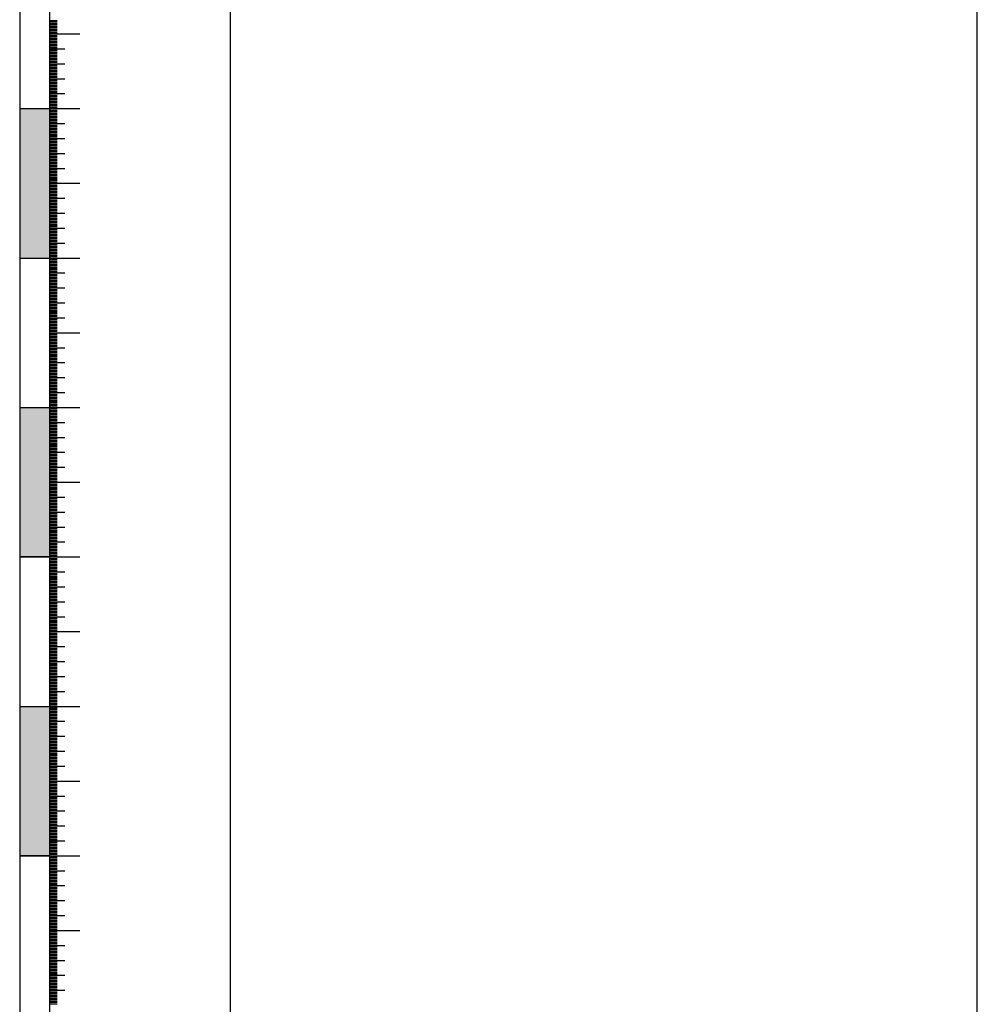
# Model space of a CAD drawing. Extents: x 0 to 362422, y 0 to 4201735.
# Tile 63 of 256: x 359964 to 360028, y 4199338 to 4199404. Entities that reach past the tile are written whole.
import ezdxf

# ---------------------------------------------------------------- set-up
doc = ezdxf.new("R2010")
doc.units = 0
doc.header["$LTSCALE"] = 0.5
doc.header["$MEASUREMENT"] = 0
doc.layers.add('(022) Возд. Линии', color=7, linetype='Continuous')
doc.layers.add('.', color=7, linetype='Continuous', lineweight=15)
doc.layers.add('Размеры', color=251, linetype='Continuous', lineweight=25)

msp = doc.modelspace()

# ---------------------------------------------------------------- hatches: boundary and pattern name
at = {"layer": '.', "lineweight": 30}
h = msp.add_hatch(color=250, dxfattribs=at)
h.dxf.hatch_style = 1
h.set_gradient(color1=(51, 51, 51), color2=(214, 214, 214), tint=1)
h.paths.add_polyline_path([(359963.514, 4199388.013), (359965.514, 4199388.013), (359965.514, 4199398.013), (359963.514, 4199398.013)])
h = msp.add_hatch(color=250, dxfattribs=at)
h.dxf.hatch_style = 1
h.set_gradient(color1=(51, 51, 51), color2=(214, 214, 214), tint=1)
h.paths.add_polyline_path([(359963.514, 4199368.034), (359965.514, 4199368.034), (359965.514, 4199378.034), (359963.514, 4199378.034)])
h = msp.add_hatch(color=250, dxfattribs=at)
h.dxf.hatch_style = 1
h.set_gradient(color1=(51, 51, 51), color2=(214, 214, 214), tint=1)
h.paths.add_polyline_path([(359963.514, 4199348.034), (359965.514, 4199348.034), (359965.514, 4199358.034), (359963.514, 4199358.034)])

# ---------------------------------------------------------------- linework, layer by layer
at = {"layer": '(022) Возд. Линии', "color": 0, "lineweight": 25, "elevation": 267.491, "flags": 128}
for points in [[(359963.514, 4199517.97), (359963.514, 4199308.056)], [(359965.514, 4199517.97), (359965.514, 4199308.056)]]:
    msp.add_lwpolyline(points, dxfattribs=at)
at = {"linetype": 'Continuous'}
for p, q in [((359965.514, 4199403.913, 267.491), (359966.019, 4199403.913, 267.491)), ((359965.514, 4199403.813, 267.491), (359966.019, 4199403.813, 267.491)), ((359965.514, 4199403.713, 267.491), (359966.019, 4199403.713, 267.491)), ((359965.514, 4199403.613, 267.491), (359966.019, 4199403.613, 267.491)), ((359965.514, 4199403.513, 267.491), (359966.019, 4199403.513, 267.491)), ((359965.514, 4199403.413, 267.491), (359966.019, 4199403.413, 267.491)), ((359965.514, 4199403.313, 267.491), (359966.019, 4199403.313, 267.491)), ((359965.514, 4199403.213, 267.491), (359966.019, 4199403.213, 267.491)), ((359965.514, 4199403.113, 267.491), (359966.019, 4199403.113, 267.491)), ((359965.514, 4199403.013, 267.491), (359967.543, 4199403.013, 267.491)), ((359965.514, 4199402.913, 267.491), (359966.019, 4199402.913, 267.491)), ((359965.514, 4199402.813, 267.491), (359966.019, 4199402.813, 267.491)), ((359965.514, 4199402.713, 267.491), (359966.019, 4199402.713, 267.491)), ((359965.514, 4199402.613, 267.491), (359966.019, 4199402.613, 267.491)), ((359965.514, 4199402.513, 267.491), (359966.019, 4199402.513, 267.491)), ((359965.514, 4199402.413, 267.491), (359966.019, 4199402.413, 267.491)), ((359965.514, 4199402.313, 267.491), (359966.019, 4199402.313, 267.491)), ((359965.514, 4199402.213, 267.491), (359966.019, 4199402.213, 267.491)), ((359965.514, 4199402.113, 267.491), (359966.019, 4199402.113, 267.491)), ((359965.514, 4199402.013, 267.491), (359966.528, 4199402.013, 267.491)), ((359965.514, 4199401.913, 267.491), (359966.019, 4199401.913, 267.491)), ((359965.514, 4199401.813, 267.491), (359966.019, 4199401.813, 267.491)), ((359965.514, 4199401.713, 267.491), (359966.019, 4199401.713, 267.491)), ((359965.514, 4199401.613, 267.491), (359966.019, 4199401.613, 267.491)), ((359965.514, 4199401.513, 267.491), (359966.019, 4199401.513, 267.491)), ((359965.514, 4199401.413, 267.491), (359966.019, 4199401.413, 267.491)), ((359965.514, 4199401.313, 267.491), (359966.019, 4199401.313, 267.491)), ((359965.514, 4199401.213, 267.491), (359966.019, 4199401.213, 267.491)), ((359965.514, 4199401.113, 267.491), (359966.019, 4199401.113, 267.491)), ((359965.514, 4199401.013, 267.491), (359966.528, 4199401.013, 267.491)), ((359965.514, 4199400.913, 267.491), (359966.019, 4199400.913, 267.491)), ((359965.514, 4199400.813, 267.491), (359966.019, 4199400.813, 267.491)), ((359965.514, 4199400.713, 267.491), (359966.019, 4199400.713, 267.491)), ((359965.514, 4199400.613, 267.491), (359966.019, 4199400.613, 267.491)), ((359965.514, 4199400.513, 267.491), (359966.019, 4199400.513, 267.491)), ((359965.514, 4199400.413, 267.491), (359966.019, 4199400.413, 267.491)), ((359965.514, 4199400.313, 267.491), (359966.019, 4199400.313, 267.491)), ((359965.514, 4199400.213, 267.491), (359966.019, 4199400.213, 267.491)), ((359965.514, 4199400.113, 267.491), (359966.019, 4199400.113, 267.491)), ((359965.514, 4199400.013, 267.491), (359966.528, 4199400.013, 267.491)), ((359965.514, 4199399.913, 267.491), (359966.019, 4199399.913, 267.491)), ((359965.514, 4199399.813, 267.491), (359966.019, 4199399.813, 267.491)), ((359965.514, 4199399.713, 267.491), (359966.019, 4199399.713, 267.491)), ((359965.514, 4199399.613, 267.491), (359966.019, 4199399.613, 267.491)), ((359965.514, 4199399.513, 267.491), (359966.019, 4199399.513, 267.491)), ((359965.514, 4199399.413, 267.491), (359966.019, 4199399.413, 267.491)), ((359965.514, 4199399.313, 267.491), (359966.019, 4199399.313, 267.491)), ((359965.514, 4199399.213, 267.491), (359966.019, 4199399.213, 267.491)), ((359965.514, 4199399.113, 267.491), (359966.019, 4199399.113, 267.491)), ((359965.514, 4199399.013, 267.491), (359966.528, 4199399.013, 267.491)), ((359965.514, 4199398.913, 267.491), (359966.019, 4199398.913, 267.491)), ((359965.514, 4199398.813, 267.491), (359966.019, 4199398.813, 267.491)), ((359965.514, 4199398.713, 267.491), (359966.019, 4199398.713, 267.491)), ((359965.514, 4199398.613, 267.491), (359966.019, 4199398.613, 267.491)), ((359963.514, 4199398.013, 267.491), (359967.543, 4199398.013, 267.491)), ((359963.514, 4199398.013, 267.491), (359967.543, 4199398.013, 267.491)), ((359965.514, 4199398.513, 267.491), (359966.019, 4199398.513, 267.491)), ((359965.514, 4199398.413, 267.491), (359966.019, 4199398.413, 267.491)), ((359965.514, 4199398.313, 267.491), (359966.019, 4199398.313, 267.491)), ((359965.514, 4199398.213, 267.491), (359966.019, 4199398.213, 267.491)), ((359965.514, 4199398.113, 267.491), (359966.019, 4199398.113, 267.491)), ((359965.514, 4199398.013, 267.491), (359967.543, 4199398.013, 267.491)), ((359965.514, 4199397.913, 267.491), (359966.019, 4199397.913, 267.491)), ((359965.514, 4199397.813, 267.491), (359966.019, 4199397.813, 267.491)), ((359965.514, 4199397.713, 267.491), (359966.019, 4199397.713, 267.491)), ((359965.514, 4199397.613, 267.491), (359966.019, 4199397.613, 267.491)), ((359965.514, 4199397.513, 267.491), (359966.019, 4199397.513, 267.491)), ((359965.514, 4199397.413, 267.491), (359966.019, 4199397.413, 267.491)), ((359965.514, 4199397.313, 267.491), (359966.019, 4199397.313, 267.491)), ((359965.514, 4199397.213, 267.491), (359966.019, 4199397.213, 267.491)), ((359965.514, 4199397.113, 267.491), (359966.019, 4199397.113, 267.491)), ((359965.514, 4199397.013, 267.491), (359966.528, 4199397.013, 267.491)), ((359965.514, 4199396.913, 267.491), (359966.019, 4199396.913, 267.491)), ((359965.514, 4199396.813, 267.491), (359966.019, 4199396.813, 267.491)), ((359965.514, 4199396.713, 267.491), (359966.019, 4199396.713, 267.491)), ((359965.514, 4199396.613, 267.491), (359966.019, 4199396.613, 267.491)), ((359965.514, 4199396.513, 267.491), (359966.019, 4199396.513, 267.491)), ((359965.514, 4199396.413, 267.491), (359966.019, 4199396.413, 267.491)), ((359965.514, 4199396.313, 267.491), (359966.019, 4199396.313, 267.491)), ((359965.514, 4199396.213, 267.491), (359966.019, 4199396.213, 267.491)), ((359965.514, 4199396.113, 267.491), (359966.019, 4199396.113, 267.491)), ((359965.514, 4199396.013, 267.491), (359966.528, 4199396.013, 267.491)), ((359965.514, 4199395.913, 267.491), (359966.019, 4199395.913, 267.491)), ((359965.514, 4199395.813, 267.491), (359966.019, 4199395.813, 267.491)), ((359965.514, 4199395.713, 267.491), (359966.019, 4199395.713, 267.491)), ((359965.514, 4199395.613, 267.491), (359966.019, 4199395.613, 267.491)), ((359965.514, 4199395.513, 267.491), (359966.019, 4199395.513, 267.491)), ((359965.514, 4199395.413, 267.491), (359966.019, 4199395.413, 267.491)), ((359965.514, 4199395.313, 267.491), (359966.019, 4199395.313, 267.491)), ((359965.514, 4199395.213, 267.491), (359966.019, 4199395.213, 267.491)), ((359965.514, 4199395.113, 267.491), (359966.019, 4199395.113, 267.491)), ((359965.514, 4199395.013, 267.491), (359966.528, 4199395.013, 267.491)), ((359965.514, 4199394.913, 267.491), (359966.019, 4199394.913, 267.491)), ((359965.514, 4199394.813, 267.491), (359966.019, 4199394.813, 267.491)), ((359965.514, 4199394.713, 267.491), (359966.019, 4199394.713, 267.491)), ((359965.514, 4199394.613, 267.491), (359966.019, 4199394.613, 267.491)), ((359965.514, 4199394.513, 267.491), (359966.019, 4199394.513, 267.491)), ((359965.514, 4199394.413, 267.491), (359966.019, 4199394.413, 267.491)), ((359965.514, 4199394.313, 267.491), (359966.019, 4199394.313, 267.491)), ((359965.514, 4199394.213, 267.491), (359966.019, 4199394.213, 267.491)), ((359965.514, 4199394.113, 267.491), (359966.019, 4199394.113, 267.491)), ((359965.514, 4199394.013, 267.491), (359966.528, 4199394.013, 267.491)), ((359965.514, 4199393.913, 267.491), (359966.019, 4199393.913, 267.491)), ((359965.514, 4199393.813, 267.491), (359966.019, 4199393.813, 267.491)), ((359965.514, 4199393.713, 267.491), (359966.019, 4199393.713, 267.491)), ((359965.514, 4199393.613, 267.491), (359966.019, 4199393.613, 267.491)), ((359965.514, 4199393.513, 267.491), (359966.019, 4199393.513, 267.491)), ((359965.514, 4199393.413, 267.491), (359966.019, 4199393.413, 267.491)), ((359965.514, 4199393.313, 267.491), (359966.019, 4199393.313, 267.491)), ((359965.514, 4199393.213, 267.491), (359966.019, 4199393.213, 267.491)), ((359965.514, 4199393.113, 267.491), (359966.019, 4199393.113, 267.491)), ((359965.514, 4199393.013, 267.491), (359967.543, 4199393.013, 267.491)), ((359965.514, 4199392.913, 267.491), (359966.019, 4199392.913, 267.491)), ((359965.514, 4199392.813, 267.491), (359966.019, 4199392.813, 267.491)), ((359965.514, 4199392.713, 267.491), (359966.019, 4199392.713, 267.491)), ((359965.514, 4199392.613, 267.491), (359966.019, 4199392.613, 267.491)), ((359965.514, 4199392.513, 267.491), (359966.019, 4199392.513, 267.491)), ((359965.514, 4199392.413, 267.491), (359966.019, 4199392.413, 267.491)), ((359965.514, 4199392.313, 267.491), (359966.019, 4199392.313, 267.491)), ((359965.514, 4199392.213, 267.491), (359966.019, 4199392.213, 267.491)), ((359965.514, 4199392.113, 267.491), (359966.019, 4199392.113, 267.491)), ((359965.514, 4199392.013, 267.491), (359966.528, 4199392.013, 267.491)), ((359965.514, 4199391.913, 267.491), (359966.019, 4199391.913, 267.491)), ((359965.514, 4199391.813, 267.491), (359966.019, 4199391.813, 267.491)), ((359965.514, 4199391.713, 267.491), (359966.019, 4199391.713, 267.491)), ((359965.514, 4199391.613, 267.491), (359966.019, 4199391.613, 267.491)), ((359965.514, 4199391.513, 267.491), (359966.019, 4199391.513, 267.491)), ((359965.514, 4199391.413, 267.491), (359966.019, 4199391.413, 267.491)), ((359965.514, 4199391.313, 267.491), (359966.019, 4199391.313, 267.491)), ((359965.514, 4199391.213, 267.491), (359966.019, 4199391.213, 267.491)), ((359965.514, 4199391.113, 267.491), (359966.019, 4199391.113, 267.491)), ((359965.514, 4199391.013, 267.491), (359966.528, 4199391.013, 267.491)), ((359965.514, 4199390.913, 267.491), (359966.019, 4199390.913, 267.491)), ((359965.514, 4199390.813, 267.491), (359966.019, 4199390.813, 267.491)), ((359965.514, 4199390.713, 267.491), (359966.019, 4199390.713, 267.491)), ((359965.514, 4199390.613, 267.491), (359966.019, 4199390.613, 267.491)), ((359965.514, 4199390.513, 267.491), (359966.019, 4199390.513, 267.491)), ((359965.514, 4199390.413, 267.491), (359966.019, 4199390.413, 267.491)), ((359965.514, 4199390.313, 267.491), (359966.019, 4199390.313, 267.491)), ((359965.514, 4199390.213, 267.491), (359966.019, 4199390.213, 267.491)), ((359965.514, 4199390.113, 267.491), (359966.019, 4199390.113, 267.491)), ((359965.514, 4199390.013, 267.491), (359966.528, 4199390.013, 267.491)), ((359965.514, 4199389.913, 267.491), (359966.019, 4199389.913, 267.491)), ((359965.514, 4199389.813, 267.491), (359966.019, 4199389.813, 267.491)), ((359965.514, 4199389.713, 267.491), (359966.019, 4199389.713, 267.491)), ((359965.514, 4199389.613, 267.491), (359966.019, 4199389.613, 267.491)), ((359965.514, 4199389.513, 267.491), (359966.019, 4199389.513, 267.491)), ((359965.514, 4199389.413, 267.491), (359966.019, 4199389.413, 267.491)), ((359965.514, 4199389.313, 267.491), (359966.019, 4199389.313, 267.491)), ((359965.514, 4199389.213, 267.491), (359966.019, 4199389.213, 267.491)), ((359965.514, 4199389.113, 267.491), (359966.019, 4199389.113, 267.491)), ((359965.514, 4199389.013, 267.491), (359966.528, 4199389.013, 267.491)), ((359965.514, 4199388.913, 267.491), (359966.019, 4199388.913, 267.491)), ((359965.514, 4199388.813, 267.491), (359966.019, 4199388.813, 267.491)), ((359965.514, 4199388.713, 267.491), (359966.019, 4199388.713, 267.491)), ((359963.514, 4199388.013, 267.491), (359967.543, 4199388.013, 267.491)), ((359965.514, 4199388.613, 267.491), (359966.019, 4199388.613, 267.491)), ((359965.514, 4199388.513, 267.491), (359966.019, 4199388.513, 267.491)), ((359965.514, 4199388.413, 267.491), (359966.019, 4199388.413, 267.491)), ((359965.514, 4199388.313, 267.491), (359966.019, 4199388.313, 267.491)), ((359965.514, 4199388.213, 267.491), (359966.019, 4199388.213, 267.491)), ((359965.514, 4199388.113, 267.491), (359966.019, 4199388.113, 267.491)), ((359965.514, 4199387.913, 267.491), (359966.019, 4199387.913, 267.491)), ((359965.514, 4199387.813, 267.491), (359966.019, 4199387.813, 267.491)), ((359965.514, 4199387.713, 267.491), (359966.019, 4199387.713, 267.491)), ((359965.514, 4199387.613, 267.491), (359966.019, 4199387.613, 267.491)), ((359965.514, 4199387.513, 267.491), (359966.019, 4199387.513, 267.491)), ((359965.514, 4199387.413, 267.491), (359966.019, 4199387.413, 267.491)), ((359965.514, 4199387.313, 267.491), (359966.019, 4199387.313, 267.491)), ((359965.514, 4199387.213, 267.491), (359966.019, 4199387.213, 267.491)), ((359965.514, 4199387.113, 267.491), (359966.019, 4199387.113, 267.491)), ((359965.514, 4199387.013, 267.491), (359966.528, 4199387.013, 267.491)), ((359965.514, 4199386.913, 267.491), (359966.019, 4199386.913, 267.491)), ((359965.514, 4199386.813, 267.491), (359966.019, 4199386.813, 267.491)), ((359965.514, 4199386.713, 267.491), (359966.019, 4199386.713, 267.491)), ((359965.514, 4199386.613, 267.491), (359966.019, 4199386.613, 267.491)), ((359965.514, 4199386.513, 267.491), (359966.019, 4199386.513, 267.491)), ((359965.514, 4199386.413, 267.491), (359966.019, 4199386.413, 267.491)), ((359965.514, 4199386.313, 267.491), (359966.019, 4199386.313, 267.491)), ((359965.514, 4199386.213, 267.491), (359966.019, 4199386.213, 267.491)), ((359965.514, 4199386.113, 267.491), (359966.019, 4199386.113, 267.491)), ((359965.514, 4199386.013, 267.491), (359966.528, 4199386.013, 267.491)), ((359965.514, 4199385.913, 267.491), (359966.019, 4199385.913, 267.491)), ((359965.514, 4199385.813, 267.491), (359966.019, 4199385.813, 267.491)), ((359965.514, 4199385.713, 267.491), (359966.019, 4199385.713, 267.491)), ((359965.514, 4199385.613, 267.491), (359966.019, 4199385.613, 267.491)), ((359965.514, 4199385.513, 267.491), (359966.019, 4199385.513, 267.491)), ((359965.514, 4199385.413, 267.491), (359966.019, 4199385.413, 267.491)), ((359965.514, 4199385.313, 267.491), (359966.019, 4199385.313, 267.491)), ((359965.514, 4199385.213, 267.491), (359966.019, 4199385.213, 267.491)), ((359965.514, 4199385.113, 267.491), (359966.019, 4199385.113, 267.491)), ((359965.514, 4199385.013, 267.491), (359966.528, 4199385.013, 267.491)), ((359965.514, 4199384.913, 267.491), (359966.019, 4199384.913, 267.491)), ((359965.514, 4199384.813, 267.491), (359966.019, 4199384.813, 267.491)), ((359965.514, 4199384.713, 267.491), (359966.019, 4199384.713, 267.491)), ((359965.514, 4199384.613, 267.491), (359966.019, 4199384.613, 267.491)), ((359965.514, 4199384.513, 267.491), (359966.019, 4199384.513, 267.491)), ((359965.514, 4199384.413, 267.491), (359966.019, 4199384.413, 267.491)), ((359965.514, 4199384.313, 267.491), (359966.019, 4199384.313, 267.491)), ((359965.514, 4199384.213, 267.491), (359966.019, 4199384.213, 267.491)), ((359965.514, 4199384.113, 267.491), (359966.019, 4199384.113, 267.491)), ((359965.514, 4199384.013, 267.491), (359966.528, 4199384.013, 267.491)), ((359965.514, 4199383.913, 267.491), (359966.019, 4199383.913, 267.491)), ((359965.514, 4199383.813, 267.491), (359966.019, 4199383.813, 267.491)), ((359965.514, 4199383.713, 267.491), (359966.019, 4199383.713, 267.491)), ((359965.514, 4199383.613, 267.491), (359966.019, 4199383.613, 267.491)), ((359965.514, 4199383.513, 267.491), (359966.019, 4199383.513, 267.491)), ((359965.514, 4199383.413, 267.491), (359966.019, 4199383.413, 267.491)), ((359965.514, 4199383.313, 267.491), (359966.019, 4199383.313, 267.491)), ((359965.514, 4199383.213, 267.491), (359966.019, 4199383.213, 267.491)), ((359965.514, 4199383.113, 267.491), (359966.019, 4199383.113, 267.491)), ((359965.514, 4199383.013, 267.491), (359967.543, 4199383.013, 267.491)), ((359965.514, 4199382.913, 267.491), (359966.019, 4199382.913, 267.491)), ((359965.514, 4199382.813, 267.491), (359966.019, 4199382.813, 267.491)), ((359965.514, 4199382.713, 267.491), (359966.019, 4199382.713, 267.491)), ((359965.514, 4199382.613, 267.491), (359966.019, 4199382.613, 267.491)), ((359965.514, 4199382.513, 267.491), (359966.019, 4199382.513, 267.491)), ((359965.514, 4199382.413, 267.491), (359966.019, 4199382.413, 267.491)), ((359965.514, 4199382.313, 267.491), (359966.019, 4199382.313, 267.491)), ((359965.514, 4199382.213, 267.491), (359966.019, 4199382.213, 267.491)), ((359965.514, 4199382.113, 267.491), (359966.019, 4199382.113, 267.491)), ((359965.514, 4199382.013, 267.491), (359966.528, 4199382.013, 267.491)), ((359965.514, 4199381.913, 267.491), (359966.019, 4199381.913, 267.491)), ((359965.514, 4199381.813, 267.491), (359966.019, 4199381.813, 267.491)), ((359965.514, 4199381.713, 267.491), (359966.019, 4199381.713, 267.491)), ((359965.514, 4199381.613, 267.491), (359966.019, 4199381.613, 267.491)), ((359965.514, 4199381.513, 267.491), (359966.019, 4199381.513, 267.491)), ((359965.514, 4199381.413, 267.491), (359966.019, 4199381.413, 267.491)), ((359965.514, 4199381.313, 267.491), (359966.019, 4199381.313, 267.491)), ((359965.514, 4199381.213, 267.491), (359966.019, 4199381.213, 267.491)), ((359965.514, 4199381.113, 267.491), (359966.019, 4199381.113, 267.491)), ((359965.514, 4199381.013, 267.491), (359966.528, 4199381.013, 267.491)), ((359965.514, 4199380.913, 267.491), (359966.019, 4199380.913, 267.491)), ((359965.514, 4199380.813, 267.491), (359966.019, 4199380.813, 267.491)), ((359965.514, 4199380.713, 267.491), (359966.019, 4199380.713, 267.491)), ((359965.514, 4199380.613, 267.491), (359966.019, 4199380.613, 267.491)), ((359965.514, 4199380.513, 267.491), (359966.019, 4199380.513, 267.491)), ((359965.514, 4199380.413, 267.491), (359966.019, 4199380.413, 267.491)), ((359965.514, 4199380.313, 267.491), (359966.019, 4199380.313, 267.491)), ((359965.514, 4199380.213, 267.491), (359966.019, 4199380.213, 267.491)), ((359965.514, 4199380.113, 267.491), (359966.019, 4199380.113, 267.491)), ((359965.514, 4199380.013, 267.491), (359966.528, 4199380.013, 267.491)), ((359965.514, 4199379.913, 267.491), (359966.019, 4199379.913, 267.491)), ((359965.514, 4199379.813, 267.491), (359966.019, 4199379.813, 267.491)), ((359965.514, 4199379.713, 267.491), (359966.019, 4199379.713, 267.491)), ((359965.514, 4199379.613, 267.491), (359966.019, 4199379.613, 267.491)), ((359965.514, 4199379.513, 267.491), (359966.019, 4199379.513, 267.491)), ((359965.514, 4199379.413, 267.491), (359966.019, 4199379.413, 267.491)), ((359965.514, 4199379.313, 267.491), (359966.019, 4199379.313, 267.491)), ((359965.514, 4199379.213, 267.491), (359966.019, 4199379.213, 267.491)), ((359965.514, 4199379.113, 267.491), (359966.019, 4199379.113, 267.491)), ((359965.514, 4199379.013, 267.491), (359966.528, 4199379.013, 267.491)), ((359965.514, 4199378.913, 267.491), (359966.019, 4199378.913, 267.491)), ((359965.514, 4199378.813, 267.491), (359966.019, 4199378.813, 267.491)), ((359965.514, 4199378.713, 267.491), (359966.019, 4199378.713, 267.491)), ((359965.514, 4199378.613, 267.491), (359966.019, 4199378.613, 267.491)), ((359965.514, 4199378.513, 267.491), (359966.019, 4199378.513, 267.491)), ((359965.514, 4199378.413, 267.491), (359966.019, 4199378.413, 267.491)), ((359965.514, 4199378.313, 267.491), (359966.019, 4199378.313, 267.491)), ((359965.514, 4199378.213, 267.491), (359966.019, 4199378.213, 267.491)), ((359965.514, 4199378.113, 267.491), (359966.019, 4199378.113, 267.491)), ((359963.514, 4199378.013, 267.491), (359967.543, 4199378.013, 267.491)), ((359965.514, 4199377.913, 267.491), (359966.019, 4199377.913, 267.491)), ((359965.514, 4199377.813, 267.491), (359966.019, 4199377.813, 267.491)), ((359965.514, 4199377.713, 267.491), (359966.019, 4199377.713, 267.491)), ((359965.514, 4199377.613, 267.491), (359966.019, 4199377.613, 267.491)), ((359965.514, 4199377.513, 267.491), (359966.019, 4199377.513, 267.491)), ((359965.514, 4199377.413, 267.491), (359966.019, 4199377.413, 267.491)), ((359965.514, 4199377.313, 267.491), (359966.019, 4199377.313, 267.491)), ((359965.514, 4199377.213, 267.491), (359966.019, 4199377.213, 267.491)), ((359965.514, 4199377.113, 267.491), (359966.019, 4199377.113, 267.491)), ((359965.514, 4199377.013, 267.491), (359966.528, 4199377.013, 267.491)), ((359965.514, 4199376.913, 267.491), (359966.019, 4199376.913, 267.491)), ((359965.514, 4199376.813, 267.491), (359966.019, 4199376.813, 267.491)), ((359965.514, 4199376.713, 267.491), (359966.019, 4199376.713, 267.491)), ((359965.514, 4199376.613, 267.491), (359966.019, 4199376.613, 267.491)), ((359965.514, 4199376.513, 267.491), (359966.019, 4199376.513, 267.491)), ((359965.514, 4199376.413, 267.491), (359966.019, 4199376.413, 267.491)), ((359965.514, 4199376.313, 267.491), (359966.019, 4199376.313, 267.491)), ((359965.514, 4199376.213, 267.491), (359966.019, 4199376.213, 267.491)), ((359965.514, 4199376.113, 267.491), (359966.019, 4199376.113, 267.491)), ((359965.514, 4199376.013, 267.491), (359966.528, 4199376.013, 267.491)), ((359965.514, 4199375.913, 267.491), (359966.019, 4199375.913, 267.491)), ((359965.514, 4199375.813, 267.491), (359966.019, 4199375.813, 267.491)), ((359965.514, 4199375.713, 267.491), (359966.019, 4199375.713, 267.491)), ((359965.514, 4199375.613, 267.491), (359966.019, 4199375.613, 267.491)), ((359965.514, 4199375.513, 267.491), (359966.019, 4199375.513, 267.491)), ((359965.514, 4199375.413, 267.491), (359966.019, 4199375.413, 267.491)), ((359965.514, 4199375.313, 267.491), (359966.019, 4199375.313, 267.491)), ((359965.514, 4199375.213, 267.491), (359966.019, 4199375.213, 267.491)), ((359965.514, 4199375.113, 267.491), (359966.019, 4199375.113, 267.491)), ((359965.514, 4199375.013, 267.491), (359966.528, 4199375.013, 267.491)), ((359965.514, 4199374.913, 267.491), (359966.019, 4199374.913, 267.491)), ((359965.514, 4199374.813, 267.491), (359966.019, 4199374.813, 267.491)), ((359965.514, 4199374.713, 267.491), (359966.019, 4199374.713, 267.491)), ((359965.514, 4199374.613, 267.491), (359966.019, 4199374.613, 267.491)), ((359965.514, 4199374.513, 267.491), (359966.019, 4199374.513, 267.491)), ((359965.514, 4199374.413, 267.491), (359966.019, 4199374.413, 267.491)), ((359965.514, 4199374.313, 267.491), (359966.019, 4199374.313, 267.491)), ((359965.514, 4199374.213, 267.491), (359966.019, 4199374.213, 267.491)), ((359965.514, 4199374.113, 267.491), (359966.019, 4199374.113, 267.491)), ((359965.514, 4199374.013, 267.491), (359966.528, 4199374.013, 267.491)), ((359965.514, 4199373.913, 267.491), (359966.019, 4199373.913, 267.491)), ((359965.514, 4199373.813, 267.491), (359966.019, 4199373.813, 267.491)), ((359965.514, 4199373.713, 267.491), (359966.019, 4199373.713, 267.491)), ((359965.514, 4199373.613, 267.491), (359966.019, 4199373.613, 267.491)), ((359965.514, 4199373.513, 267.491), (359966.019, 4199373.513, 267.491)), ((359965.514, 4199373.413, 267.491), (359966.019, 4199373.413, 267.491)), ((359965.514, 4199373.313, 267.491), (359966.019, 4199373.313, 267.491)), ((359965.514, 4199373.213, 267.491), (359966.019, 4199373.213, 267.491)), ((359965.514, 4199373.113, 267.491), (359966.019, 4199373.113, 267.491)), ((359965.514, 4199373.013, 267.491), (359967.543, 4199373.013, 267.491)), ((359965.514, 4199372.913, 267.491), (359966.019, 4199372.913, 267.491)), ((359965.514, 4199372.813, 267.491), (359966.019, 4199372.813, 267.491)), ((359965.514, 4199372.713, 267.491), (359966.019, 4199372.713, 267.491)), ((359965.514, 4199372.613, 267.491), (359966.019, 4199372.613, 267.491)), ((359965.514, 4199372.513, 267.491), (359966.019, 4199372.513, 267.491)), ((359965.514, 4199372.413, 267.491), (359966.019, 4199372.413, 267.491)), ((359965.514, 4199372.313, 267.491), (359966.019, 4199372.313, 267.491)), ((359965.514, 4199372.213, 267.491), (359966.019, 4199372.213, 267.491)), ((359965.514, 4199372.113, 267.491), (359966.019, 4199372.113, 267.491)), ((359965.514, 4199372.013, 267.491), (359966.528, 4199372.013, 267.491)), ((359965.514, 4199371.913, 267.491), (359966.019, 4199371.913, 267.491)), ((359965.514, 4199371.813, 267.491), (359966.019, 4199371.813, 267.491)), ((359965.514, 4199371.713, 267.491), (359966.019, 4199371.713, 267.491)), ((359965.514, 4199371.613, 267.491), (359966.019, 4199371.613, 267.491)), ((359965.514, 4199371.513, 267.491), (359966.019, 4199371.513, 267.491)), ((359965.514, 4199371.413, 267.491), (359966.019, 4199371.413, 267.491)), ((359965.514, 4199371.313, 267.491), (359966.019, 4199371.313, 267.491)), ((359965.514, 4199371.213, 267.491), (359966.019, 4199371.213, 267.491)), ((359965.514, 4199371.113, 267.491), (359966.019, 4199371.113, 267.491)), ((359965.514, 4199371.013, 267.491), (359966.528, 4199371.013, 267.491)), ((359965.514, 4199370.913, 267.491), (359966.019, 4199370.913, 267.491)), ((359965.514, 4199370.813, 267.491), (359966.019, 4199370.813, 267.491)), ((359965.514, 4199370.713, 267.491), (359966.019, 4199370.713, 267.491)), ((359965.514, 4199370.613, 267.491), (359966.019, 4199370.613, 267.491)), ((359965.514, 4199370.513, 267.491), (359966.019, 4199370.513, 267.491)), ((359965.514, 4199370.413, 267.491), (359966.019, 4199370.413, 267.491)), ((359965.514, 4199370.313, 267.491), (359966.019, 4199370.313, 267.491)), ((359965.514, 4199370.213, 267.491), (359966.019, 4199370.213, 267.491)), ((359965.514, 4199370.113, 267.491), (359966.019, 4199370.113, 267.491)), ((359965.514, 4199370.013, 267.491), (359966.528, 4199370.013, 267.491)), ((359965.514, 4199369.913, 267.491), (359966.019, 4199369.913, 267.491)), ((359965.514, 4199369.813, 267.491), (359966.019, 4199369.813, 267.491)), ((359965.514, 4199369.713, 267.491), (359966.019, 4199369.713, 267.491)), ((359965.514, 4199369.613, 267.491), (359966.019, 4199369.613, 267.491)), ((359965.514, 4199369.513, 267.491), (359966.019, 4199369.513, 267.491)), ((359965.514, 4199369.413, 267.491), (359966.019, 4199369.413, 267.491)), ((359965.514, 4199369.313, 267.491), (359966.019, 4199369.313, 267.491)), ((359965.514, 4199369.213, 267.491), (359966.019, 4199369.213, 267.491)), ((359965.514, 4199369.113, 267.491), (359966.019, 4199369.113, 267.491)), ((359965.514, 4199369.013, 267.491), (359966.528, 4199369.013, 267.491)), ((359965.514, 4199368.913, 267.491), (359966.019, 4199368.913, 267.491)), ((359965.514, 4199368.813, 267.491), (359966.019, 4199368.813, 267.491)), ((359965.514, 4199368.713, 267.491), (359966.019, 4199368.713, 267.491)), ((359965.514, 4199368.613, 267.491), (359966.019, 4199368.613, 267.491)), ((359965.514, 4199368.513, 267.491), (359966.019, 4199368.513, 267.491)), ((359965.514, 4199368.413, 267.491), (359966.019, 4199368.413, 267.491)), ((359965.514, 4199368.313, 267.491), (359966.019, 4199368.313, 267.491)), ((359963.514, 4199368.013, 267.491), (359967.543, 4199368.013, 267.491)), ((359965.514, 4199368.213, 267.491), (359966.019, 4199368.213, 267.491)), ((359965.514, 4199368.113, 267.491), (359966.019, 4199368.113, 267.491)), ((359965.514, 4199367.913, 267.491), (359966.019, 4199367.913, 267.491)), ((359965.514, 4199367.813, 267.491), (359966.019, 4199367.813, 267.491)), ((359965.514, 4199367.713, 267.491), (359966.019, 4199367.713, 267.491)), ((359965.514, 4199367.613, 267.491), (359966.019, 4199367.613, 267.491)), ((359965.514, 4199367.513, 267.491), (359966.019, 4199367.513, 267.491)), ((359965.514, 4199367.413, 267.491), (359966.019, 4199367.413, 267.491)), ((359965.514, 4199367.313, 267.491), (359966.019, 4199367.313, 267.491)), ((359965.514, 4199367.213, 267.491), (359966.019, 4199367.213, 267.491)), ((359965.514, 4199367.113, 267.491), (359966.019, 4199367.113, 267.491)), ((359965.514, 4199367.013, 267.491), (359966.528, 4199367.013, 267.491)), ((359965.514, 4199366.913, 267.491), (359966.019, 4199366.913, 267.491)), ((359965.514, 4199366.813, 267.491), (359966.019, 4199366.813, 267.491)), ((359965.514, 4199366.713, 267.491), (359966.019, 4199366.713, 267.491)), ((359965.514, 4199366.613, 267.491), (359966.019, 4199366.613, 267.491)), ((359965.514, 4199366.513, 267.491), (359966.019, 4199366.513, 267.491)), ((359965.514, 4199366.413, 267.491), (359966.019, 4199366.413, 267.491)), ((359965.514, 4199366.313, 267.491), (359966.019, 4199366.313, 267.491)), ((359965.514, 4199366.213, 267.491), (359966.019, 4199366.213, 267.491)), ((359965.514, 4199366.113, 267.491), (359966.019, 4199366.113, 267.491)), ((359965.514, 4199366.013, 267.491), (359966.528, 4199366.013, 267.491)), ((359965.514, 4199365.913, 267.491), (359966.019, 4199365.913, 267.491)), ((359965.514, 4199365.813, 267.491), (359966.019, 4199365.813, 267.491)), ((359965.514, 4199365.713, 267.491), (359966.019, 4199365.713, 267.491)), ((359965.514, 4199365.613, 267.491), (359966.019, 4199365.613, 267.491)), ((359965.514, 4199365.513, 267.491), (359966.019, 4199365.513, 267.491)), ((359965.514, 4199365.413, 267.491), (359966.019, 4199365.413, 267.491)), ((359965.514, 4199365.313, 267.491), (359966.019, 4199365.313, 267.491)), ((359965.514, 4199365.213, 267.491), (359966.019, 4199365.213, 267.491)), ((359965.514, 4199365.113, 267.491), (359966.019, 4199365.113, 267.491)), ((359965.514, 4199365.013, 267.491), (359966.528, 4199365.013, 267.491)), ((359965.514, 4199364.913, 267.491), (359966.019, 4199364.913, 267.491)), ((359965.514, 4199364.813, 267.491), (359966.019, 4199364.813, 267.491)), ((359965.514, 4199364.713, 267.491), (359966.019, 4199364.713, 267.491)), ((359965.514, 4199364.613, 267.491), (359966.019, 4199364.613, 267.491)), ((359965.514, 4199364.513, 267.491), (359966.019, 4199364.513, 267.491)), ((359965.514, 4199364.413, 267.491), (359966.019, 4199364.413, 267.491)), ((359965.514, 4199364.313, 267.491), (359966.019, 4199364.313, 267.491)), ((359965.514, 4199364.213, 267.491), (359966.019, 4199364.213, 267.491)), ((359965.514, 4199364.113, 267.491), (359966.019, 4199364.113, 267.491)), ((359965.514, 4199364.013, 267.491), (359966.528, 4199364.013, 267.491)), ((359965.514, 4199363.913, 267.491), (359966.019, 4199363.913, 267.491)), ((359965.514, 4199363.813, 267.491), (359966.019, 4199363.813, 267.491)), ((359965.514, 4199363.713, 267.491), (359966.019, 4199363.713, 267.491)), ((359965.514, 4199363.613, 267.491), (359966.019, 4199363.613, 267.491)), ((359965.514, 4199363.513, 267.491), (359966.019, 4199363.513, 267.491)), ((359965.514, 4199363.413, 267.491), (359966.019, 4199363.413, 267.491)), ((359965.514, 4199363.313, 267.491), (359966.019, 4199363.313, 267.491)), ((359965.514, 4199363.213, 267.491), (359966.019, 4199363.213, 267.491)), ((359965.514, 4199363.113, 267.491), (359966.019, 4199363.113, 267.491)), ((359965.514, 4199363.013, 267.491), (359967.543, 4199363.013, 267.491)), ((359965.514, 4199362.913, 267.491), (359966.019, 4199362.913, 267.491)), ((359965.514, 4199362.813, 267.491), (359966.019, 4199362.813, 267.491)), ((359965.514, 4199362.713, 267.491), (359966.019, 4199362.713, 267.491)), ((359965.514, 4199362.613, 267.491), (359966.019, 4199362.613, 267.491)), ((359965.514, 4199362.513, 267.491), (359966.019, 4199362.513, 267.491)), ((359965.514, 4199362.413, 267.491), (359966.019, 4199362.413, 267.491)), ((359965.514, 4199362.313, 267.491), (359966.019, 4199362.313, 267.491)), ((359965.514, 4199362.213, 267.491), (359966.019, 4199362.213, 267.491)), ((359965.514, 4199362.113, 267.491), (359966.019, 4199362.113, 267.491)), ((359965.514, 4199362.013, 267.491), (359966.528, 4199362.013, 267.491)), ((359965.514, 4199361.913, 267.491), (359966.019, 4199361.913, 267.491)), ((359965.514, 4199361.813, 267.491), (359966.019, 4199361.813, 267.491)), ((359965.514, 4199361.713, 267.491), (359966.019, 4199361.713, 267.491)), ((359965.514, 4199361.613, 267.491), (359966.019, 4199361.613, 267.491)), ((359965.514, 4199361.513, 267.491), (359966.019, 4199361.513, 267.491)), ((359965.514, 4199361.413, 267.491), (359966.019, 4199361.413, 267.491)), ((359965.514, 4199361.313, 267.491), (359966.019, 4199361.313, 267.491)), ((359965.514, 4199361.213, 267.491), (359966.019, 4199361.213, 267.491)), ((359965.514, 4199361.113, 267.491), (359966.019, 4199361.113, 267.491)), ((359965.514, 4199361.013, 267.491), (359966.528, 4199361.013, 267.491)), ((359965.514, 4199360.913, 267.491), (359966.019, 4199360.913, 267.491)), ((359965.514, 4199360.813, 267.491), (359966.019, 4199360.813, 267.491)), ((359965.514, 4199360.713, 267.491), (359966.019, 4199360.713, 267.491)), ((359965.514, 4199360.613, 267.491), (359966.019, 4199360.613, 267.491)), ((359965.514, 4199360.513, 267.491), (359966.019, 4199360.513, 267.491)), ((359965.514, 4199360.413, 267.491), (359966.019, 4199360.413, 267.491)), ((359965.514, 4199360.313, 267.491), (359966.019, 4199360.313, 267.491)), ((359965.514, 4199360.213, 267.491), (359966.019, 4199360.213, 267.491)), ((359965.514, 4199360.113, 267.491), (359966.019, 4199360.113, 267.491)), ((359965.514, 4199360.013, 267.491), (359966.528, 4199360.013, 267.491)), ((359965.514, 4199359.913, 267.491), (359966.019, 4199359.913, 267.491)), ((359965.514, 4199359.813, 267.491), (359966.019, 4199359.813, 267.491)), ((359965.514, 4199359.713, 267.491), (359966.019, 4199359.713, 267.491)), ((359965.514, 4199359.613, 267.491), (359966.019, 4199359.613, 267.491)), ((359965.514, 4199359.513, 267.491), (359966.019, 4199359.513, 267.491)), ((359965.514, 4199359.413, 267.491), (359966.019, 4199359.413, 267.491)), ((359965.514, 4199359.313, 267.491), (359966.019, 4199359.313, 267.491)), ((359965.514, 4199359.213, 267.491), (359966.019, 4199359.213, 267.491)), ((359965.514, 4199359.113, 267.491), (359966.019, 4199359.113, 267.491)), ((359965.514, 4199359.013, 267.491), (359966.528, 4199359.013, 267.491)), ((359965.514, 4199358.913, 267.491), (359966.019, 4199358.913, 267.491)), ((359965.514, 4199358.813, 267.491), (359966.019, 4199358.813, 267.491)), ((359965.514, 4199358.713, 267.491), (359966.019, 4199358.713, 267.491)), ((359965.514, 4199358.613, 267.491), (359966.019, 4199358.613, 267.491)), ((359965.514, 4199358.513, 267.491), (359966.019, 4199358.513, 267.491)), ((359965.514, 4199358.413, 267.491), (359966.019, 4199358.413, 267.491)), ((359963.514, 4199358.013, 267.491), (359967.543, 4199358.013, 267.491)), ((359965.514, 4199358.313, 267.491), (359966.019, 4199358.313, 267.491)), ((359965.514, 4199358.213, 267.491), (359966.019, 4199358.213, 267.491)), ((359965.514, 4199358.113, 267.491), (359966.019, 4199358.113, 267.491)), ((359965.514, 4199357.913, 267.491), (359966.019, 4199357.913, 267.491)), ((359965.514, 4199357.813, 267.491), (359966.019, 4199357.813, 267.491)), ((359965.514, 4199357.713, 267.491), (359966.019, 4199357.713, 267.491)), ((359965.514, 4199357.613, 267.491), (359966.019, 4199357.613, 267.491)), ((359965.514, 4199357.513, 267.491), (359966.019, 4199357.513, 267.491)), ((359965.514, 4199357.413, 267.491), (359966.019, 4199357.413, 267.491)), ((359965.514, 4199357.313, 267.491), (359966.019, 4199357.313, 267.491)), ((359965.514, 4199357.213, 267.491), (359966.019, 4199357.213, 267.491)), ((359965.514, 4199357.113, 267.491), (359966.019, 4199357.113, 267.491)), ((359965.514, 4199357.013, 267.491), (359966.528, 4199357.013, 267.491)), ((359965.514, 4199356.913, 267.491), (359966.019, 4199356.913, 267.491)), ((359965.514, 4199356.813, 267.491), (359966.019, 4199356.813, 267.491)), ((359965.514, 4199356.713, 267.491), (359966.019, 4199356.713, 267.491)), ((359965.514, 4199356.613, 267.491), (359966.019, 4199356.613, 267.491)), ((359965.514, 4199356.513, 267.491), (359966.019, 4199356.513, 267.491)), ((359965.514, 4199356.413, 267.491), (359966.019, 4199356.413, 267.491)), ((359965.514, 4199356.313, 267.491), (359966.019, 4199356.313, 267.491)), ((359965.514, 4199356.213, 267.491), (359966.019, 4199356.213, 267.491)), ((359965.514, 4199356.113, 267.491), (359966.019, 4199356.113, 267.491)), ((359965.514, 4199356.013, 267.491), (359966.528, 4199356.013, 267.491)), ((359965.514, 4199355.913, 267.491), (359966.019, 4199355.913, 267.491)), ((359965.514, 4199355.813, 267.491), (359966.019, 4199355.813, 267.491)), ((359965.514, 4199355.713, 267.491), (359966.019, 4199355.713, 267.491)), ((359965.514, 4199355.613, 267.491), (359966.019, 4199355.613, 267.491)), ((359965.514, 4199355.513, 267.491), (359966.019, 4199355.513, 267.491)), ((359965.514, 4199355.413, 267.491), (359966.019, 4199355.413, 267.491)), ((359965.514, 4199355.313, 267.491), (359966.019, 4199355.313, 267.491)), ((359965.514, 4199355.213, 267.491), (359966.019, 4199355.213, 267.491)), ((359965.514, 4199355.113, 267.491), (359966.019, 4199355.113, 267.491)), ((359965.514, 4199355.013, 267.491), (359966.528, 4199355.013, 267.491)), ((359965.514, 4199354.913, 267.491), (359966.019, 4199354.913, 267.491)), ((359965.514, 4199354.813, 267.491), (359966.019, 4199354.813, 267.491)), ((359965.514, 4199354.713, 267.491), (359966.019, 4199354.713, 267.491)), ((359965.514, 4199354.613, 267.491), (359966.019, 4199354.613, 267.491)), ((359965.514, 4199354.513, 267.491), (359966.019, 4199354.513, 267.491)), ((359965.514, 4199354.413, 267.491), (359966.019, 4199354.413, 267.491)), ((359965.514, 4199354.313, 267.491), (359966.019, 4199354.313, 267.491)), ((359965.514, 4199354.213, 267.491), (359966.019, 4199354.213, 267.491)), ((359965.514, 4199354.113, 267.491), (359966.019, 4199354.113, 267.491)), ((359965.514, 4199354.013, 267.491), (359966.528, 4199354.013, 267.491)), ((359965.514, 4199353.913, 267.491), (359966.019, 4199353.913, 267.491)), ((359965.514, 4199353.813, 267.491), (359966.019, 4199353.813, 267.491)), ((359965.514, 4199353.713, 267.491), (359966.019, 4199353.713, 267.491)), ((359965.514, 4199353.613, 267.491), (359966.019, 4199353.613, 267.491)), ((359965.514, 4199353.513, 267.491), (359966.019, 4199353.513, 267.491)), ((359965.514, 4199353.413, 267.491), (359966.019, 4199353.413, 267.491)), ((359965.514, 4199353.313, 267.491), (359966.019, 4199353.313, 267.491)), ((359965.514, 4199353.213, 267.491), (359966.019, 4199353.213, 267.491)), ((359965.514, 4199353.113, 267.491), (359966.019, 4199353.113, 267.491)), ((359965.514, 4199353.013, 267.491), (359967.543, 4199353.013, 267.491)), ((359965.514, 4199352.913, 267.491), (359966.019, 4199352.913, 267.491)), ((359965.514, 4199352.813, 267.491), (359966.019, 4199352.813, 267.491)), ((359965.514, 4199352.713, 267.491), (359966.019, 4199352.713, 267.491)), ((359965.514, 4199352.613, 267.491), (359966.019, 4199352.613, 267.491)), ((359965.514, 4199352.513, 267.491), (359966.019, 4199352.513, 267.491)), ((359965.514, 4199352.413, 267.491), (359966.019, 4199352.413, 267.491)), ((359965.514, 4199352.313, 267.491), (359966.019, 4199352.313, 267.491)), ((359965.514, 4199352.213, 267.491), (359966.019, 4199352.213, 267.491)), ((359965.514, 4199352.113, 267.491), (359966.019, 4199352.113, 267.491)), ((359965.514, 4199352.013, 267.491), (359966.528, 4199352.013, 267.491)), ((359965.514, 4199351.913, 267.491), (359966.019, 4199351.913, 267.491)), ((359965.514, 4199351.813, 267.491), (359966.019, 4199351.813, 267.491)), ((359965.514, 4199351.713, 267.491), (359966.019, 4199351.713, 267.491)), ((359965.514, 4199351.613, 267.491), (359966.019, 4199351.613, 267.491)), ((359965.514, 4199351.513, 267.491), (359966.019, 4199351.513, 267.491)), ((359965.514, 4199351.413, 267.491), (359966.019, 4199351.413, 267.491)), ((359965.514, 4199351.313, 267.491), (359966.019, 4199351.313, 267.491)), ((359965.514, 4199351.213, 267.491), (359966.019, 4199351.213, 267.491)), ((359965.514, 4199351.113, 267.491), (359966.019, 4199351.113, 267.491)), ((359965.514, 4199351.013, 267.491), (359966.528, 4199351.013, 267.491)), ((359965.514, 4199350.913, 267.491), (359966.019, 4199350.913, 267.491)), ((359965.514, 4199350.813, 267.491), (359966.019, 4199350.813, 267.491)), ((359965.514, 4199350.713, 267.491), (359966.019, 4199350.713, 267.491)), ((359965.514, 4199350.613, 267.491), (359966.019, 4199350.613, 267.491)), ((359965.514, 4199350.513, 267.491), (359966.019, 4199350.513, 267.491)), ((359965.514, 4199350.413, 267.491), (359966.019, 4199350.413, 267.491)), ((359965.514, 4199350.313, 267.491), (359966.019, 4199350.313, 267.491)), ((359965.514, 4199350.213, 267.491), (359966.019, 4199350.213, 267.491)), ((359965.514, 4199350.113, 267.491), (359966.019, 4199350.113, 267.491)), ((359965.514, 4199350.013, 267.491), (359966.528, 4199350.013, 267.491)), ((359965.514, 4199349.913, 267.491), (359966.019, 4199349.913, 267.491)), ((359965.514, 4199349.813, 267.491), (359966.019, 4199349.813, 267.491)), ((359965.514, 4199349.713, 267.491), (359966.019, 4199349.713, 267.491)), ((359965.514, 4199349.613, 267.491), (359966.019, 4199349.613, 267.491)), ((359965.514, 4199349.513, 267.491), (359966.019, 4199349.513, 267.491)), ((359965.514, 4199349.413, 267.491), (359966.019, 4199349.413, 267.491)), ((359965.514, 4199349.313, 267.491), (359966.019, 4199349.313, 267.491)), ((359965.514, 4199349.213, 267.491), (359966.019, 4199349.213, 267.491)), ((359965.514, 4199349.113, 267.491), (359966.019, 4199349.113, 267.491)), ((359965.514, 4199349.013, 267.491), (359966.528, 4199349.013, 267.491)), ((359965.514, 4199348.913, 267.491), (359966.019, 4199348.913, 267.491)), ((359965.514, 4199348.813, 267.491), (359966.019, 4199348.813, 267.491)), ((359965.514, 4199348.713, 267.491), (359966.019, 4199348.713, 267.491)), ((359965.514, 4199348.613, 267.491), (359966.019, 4199348.613, 267.491)), ((359965.514, 4199348.513, 267.491), (359966.019, 4199348.513, 267.491)), ((359963.514, 4199348.013, 267.491), (359967.543, 4199348.013, 267.491)), ((359965.514, 4199348.413, 267.491), (359966.019, 4199348.413, 267.491)), ((359965.514, 4199348.313, 267.491), (359966.019, 4199348.313, 267.491)), ((359965.514, 4199348.213, 267.491), (359966.019, 4199348.213, 267.491)), ((359965.514, 4199348.113, 267.491), (359966.019, 4199348.113, 267.491)), ((359965.514, 4199347.913, 267.491), (359966.019, 4199347.913, 267.491)), ((359965.514, 4199347.813, 267.491), (359966.019, 4199347.813, 267.491)), ((359965.514, 4199347.713, 267.491), (359966.019, 4199347.713, 267.491)), ((359965.514, 4199347.613, 267.491), (359966.019, 4199347.613, 267.491)), ((359965.514, 4199347.513, 267.491), (359966.019, 4199347.513, 267.491)), ((359965.514, 4199347.413, 267.491), (359966.019, 4199347.413, 267.491)), ((359965.514, 4199347.313, 267.491), (359966.019, 4199347.313, 267.491)), ((359965.514, 4199347.213, 267.491), (359966.019, 4199347.213, 267.491)), ((359965.514, 4199347.113, 267.491), (359966.019, 4199347.113, 267.491)), ((359965.514, 4199347.013, 267.491), (359966.528, 4199347.013, 267.491)), ((359965.514, 4199346.913, 267.491), (359966.019, 4199346.913, 267.491)), ((359965.514, 4199346.813, 267.491), (359966.019, 4199346.813, 267.491)), ((359965.514, 4199346.713, 267.491), (359966.019, 4199346.713, 267.491)), ((359965.514, 4199346.613, 267.491), (359966.019, 4199346.613, 267.491)), ((359965.514, 4199346.513, 267.491), (359966.019, 4199346.513, 267.491)), ((359965.514, 4199346.413, 267.491), (359966.019, 4199346.413, 267.491)), ((359965.514, 4199346.313, 267.491), (359966.019, 4199346.313, 267.491)), ((359965.514, 4199346.213, 267.491), (359966.019, 4199346.213, 267.491)), ((359965.514, 4199346.113, 267.491), (359966.019, 4199346.113, 267.491)), ((359965.514, 4199346.013, 267.491), (359966.528, 4199346.013, 267.491)), ((359965.514, 4199345.913, 267.491), (359966.019, 4199345.913, 267.491)), ((359965.514, 4199345.813, 267.491), (359966.019, 4199345.813, 267.491)), ((359965.514, 4199345.713, 267.491), (359966.019, 4199345.713, 267.491)), ((359965.514, 4199345.613, 267.491), (359966.019, 4199345.613, 267.491)), ((359965.514, 4199345.513, 267.491), (359966.019, 4199345.513, 267.491)), ((359965.514, 4199345.413, 267.491), (359966.019, 4199345.413, 267.491)), ((359965.514, 4199345.313, 267.491), (359966.019, 4199345.313, 267.491)), ((359965.514, 4199345.213, 267.491), (359966.019, 4199345.213, 267.491)), ((359965.514, 4199345.113, 267.491), (359966.019, 4199345.113, 267.491)), ((359965.514, 4199345.013, 267.491), (359966.528, 4199345.013, 267.491)), ((359965.514, 4199344.913, 267.491), (359966.019, 4199344.913, 267.491)), ((359965.514, 4199344.813, 267.491), (359966.019, 4199344.813, 267.491)), ((359965.514, 4199344.713, 267.491), (359966.019, 4199344.713, 267.491)), ((359965.514, 4199344.613, 267.491), (359966.019, 4199344.613, 267.491)), ((359965.514, 4199344.513, 267.491), (359966.019, 4199344.513, 267.491)), ((359965.514, 4199344.413, 267.491), (359966.019, 4199344.413, 267.491)), ((359965.514, 4199344.313, 267.491), (359966.019, 4199344.313, 267.491)), ((359965.514, 4199344.213, 267.491), (359966.019, 4199344.213, 267.491)), ((359965.514, 4199344.113, 267.491), (359966.019, 4199344.113, 267.491)), ((359965.514, 4199344.013, 267.491), (359966.528, 4199344.013, 267.491)), ((359965.514, 4199343.913, 267.491), (359966.019, 4199343.913, 267.491)), ((359965.514, 4199343.813, 267.491), (359966.019, 4199343.813, 267.491)), ((359965.514, 4199343.713, 267.491), (359966.019, 4199343.713, 267.491)), ((359965.514, 4199343.613, 267.491), (359966.019, 4199343.613, 267.491)), ((359965.514, 4199343.513, 267.491), (359966.019, 4199343.513, 267.491)), ((359965.514, 4199343.413, 267.491), (359966.019, 4199343.413, 267.491)), ((359965.514, 4199343.313, 267.491), (359966.019, 4199343.313, 267.491)), ((359965.514, 4199343.213, 267.491), (359966.019, 4199343.213, 267.491)), ((359965.514, 4199343.113, 267.491), (359966.019, 4199343.113, 267.491)), ((359965.514, 4199343.013, 267.491), (359967.543, 4199343.013, 267.491)), ((359965.514, 4199342.913, 267.491), (359966.019, 4199342.913, 267.491)), ((359965.514, 4199342.813, 267.491), (359966.019, 4199342.813, 267.491)), ((359965.514, 4199342.713, 267.491), (359966.019, 4199342.713, 267.491)), ((359965.514, 4199342.613, 267.491), (359966.019, 4199342.613, 267.491)), ((359965.514, 4199342.513, 267.491), (359966.019, 4199342.513, 267.491)), ((359965.514, 4199342.413, 267.491), (359966.019, 4199342.413, 267.491)), ((359965.514, 4199342.313, 267.491), (359966.019, 4199342.313, 267.491)), ((359965.514, 4199342.213, 267.491), (359966.019, 4199342.213, 267.491)), ((359965.514, 4199342.113, 267.491), (359966.019, 4199342.113, 267.491)), ((359965.514, 4199342.013, 267.491), (359966.528, 4199342.013, 267.491)), ((359965.514, 4199341.913, 267.491), (359966.019, 4199341.913, 267.491)), ((359965.514, 4199341.813, 267.491), (359966.019, 4199341.813, 267.491)), ((359965.514, 4199341.713, 267.491), (359966.019, 4199341.713, 267.491)), ((359965.514, 4199341.613, 267.491), (359966.019, 4199341.613, 267.491)), ((359965.514, 4199341.513, 267.491), (359966.019, 4199341.513, 267.491)), ((359965.514, 4199341.413, 267.491), (359966.019, 4199341.413, 267.491)), ((359965.514, 4199341.313, 267.491), (359966.019, 4199341.313, 267.491)), ((359965.514, 4199341.213, 267.491), (359966.019, 4199341.213, 267.491)), ((359965.514, 4199341.113, 267.491), (359966.019, 4199341.113, 267.491)), ((359965.514, 4199341.013, 267.491), (359966.528, 4199341.013, 267.491)), ((359965.514, 4199340.913, 267.491), (359966.019, 4199340.913, 267.491)), ((359965.514, 4199340.813, 267.491), (359966.019, 4199340.813, 267.491)), ((359965.514, 4199340.713, 267.491), (359966.019, 4199340.713, 267.491)), ((359965.514, 4199340.613, 267.491), (359966.019, 4199340.613, 267.491)), ((359965.514, 4199340.513, 267.491), (359966.019, 4199340.513, 267.491)), ((359965.514, 4199340.413, 267.491), (359966.019, 4199340.413, 267.491)), ((359965.514, 4199340.313, 267.491), (359966.019, 4199340.313, 267.491)), ((359965.514, 4199340.213, 267.491), (359966.019, 4199340.213, 267.491)), ((359965.514, 4199340.113, 267.491), (359966.019, 4199340.113, 267.491)), ((359965.514, 4199340.013, 267.491), (359966.528, 4199340.013, 267.491)), ((359965.514, 4199339.913, 267.491), (359966.019, 4199339.913, 267.491)), ((359965.514, 4199339.813, 267.491), (359966.019, 4199339.813, 267.491)), ((359965.514, 4199339.713, 267.491), (359966.019, 4199339.713, 267.491)), ((359965.514, 4199339.613, 267.491), (359966.019, 4199339.613, 267.491)), ((359965.514, 4199339.513, 267.491), (359966.019, 4199339.513, 267.491)), ((359965.514, 4199339.413, 267.491), (359966.019, 4199339.413, 267.491)), ((359965.514, 4199339.313, 267.491), (359966.019, 4199339.313, 267.491)), ((359965.514, 4199339.213, 267.491), (359966.019, 4199339.213, 267.491)), ((359965.514, 4199339.113, 267.491), (359966.019, 4199339.113, 267.491)), ((359965.514, 4199339.013, 267.491), (359966.528, 4199339.013, 267.491)), ((359965.514, 4199338.913, 267.491), (359966.019, 4199338.913, 267.491)), ((359965.514, 4199338.813, 267.491), (359966.019, 4199338.813, 267.491)), ((359965.514, 4199338.713, 267.491), (359966.019, 4199338.713, 267.491)), ((359965.514, 4199338.613, 267.491), (359966.019, 4199338.613, 267.491)), ((359965.514, 4199338.513, 267.491), (359966.019, 4199338.513, 267.491)), ((359965.514, 4199338.413, 267.491), (359966.019, 4199338.413, 267.491)), ((359965.514, 4199338.313, 267.491), (359966.019, 4199338.313, 267.491)), ((359965.514, 4199338.213, 267.491), (359966.019, 4199338.213, 267.491)), ((359965.514, 4199338.113, 267.491), (359966.019, 4199338.113, 267.491))]:
    msp.add_line(p, q, dxfattribs=at)
at = {"elevation": 1069.962}
for points in [[(359977.623, 4199218.02), (359977.623, 4199505.15)], [(360027.623, 4199263.056), (360027.623, 4199503.867)]]:
    msp.add_lwpolyline(points, dxfattribs=at)
at = {"layer": 'Размеры', "color": 0}
for p, q in [((359963.514, 4199398.013, 267.491), (359965.514, 4199398.013, 267.491)), ((359963.514, 4199398.013, 267.491), (359965.514, 4199398.013, 267.491)), ((359963.514, 4199398.013, 267.491), (359965.514, 4199398.013, 267.491)), ((359963.514, 4199388.013, 267.491), (359965.514, 4199388.013, 267.491)), ((359963.514, 4199388.013, 267.491), (359965.514, 4199388.013, 267.491)), ((359963.514, 4199388.013, 267.491), (359965.514, 4199388.013, 267.491)), ((359963.514, 4199378.013, 267.491), (359965.514, 4199378.013, 267.491)), ((359963.514, 4199368.034, 267.491), (359965.514, 4199368.034, 267.491)), ((359963.514, 4199368.034, 267.491), (359965.514, 4199368.034, 267.491)), ((359963.514, 4199368.013, 267.491), (359965.514, 4199368.013, 267.491)), ((359963.514, 4199358.013, 267.491), (359965.514, 4199358.013, 267.491)), ((359963.514, 4199348.034, 267.491), (359965.514, 4199348.034, 267.491)), ((359963.514, 4199348.034, 267.491), (359965.514, 4199348.034, 267.491)), ((359963.514, 4199348.013, 267.491), (359965.514, 4199348.013, 267.491))]:
    msp.add_line(p, q, dxfattribs=at)

doc.saveas('drawing.dxf')
